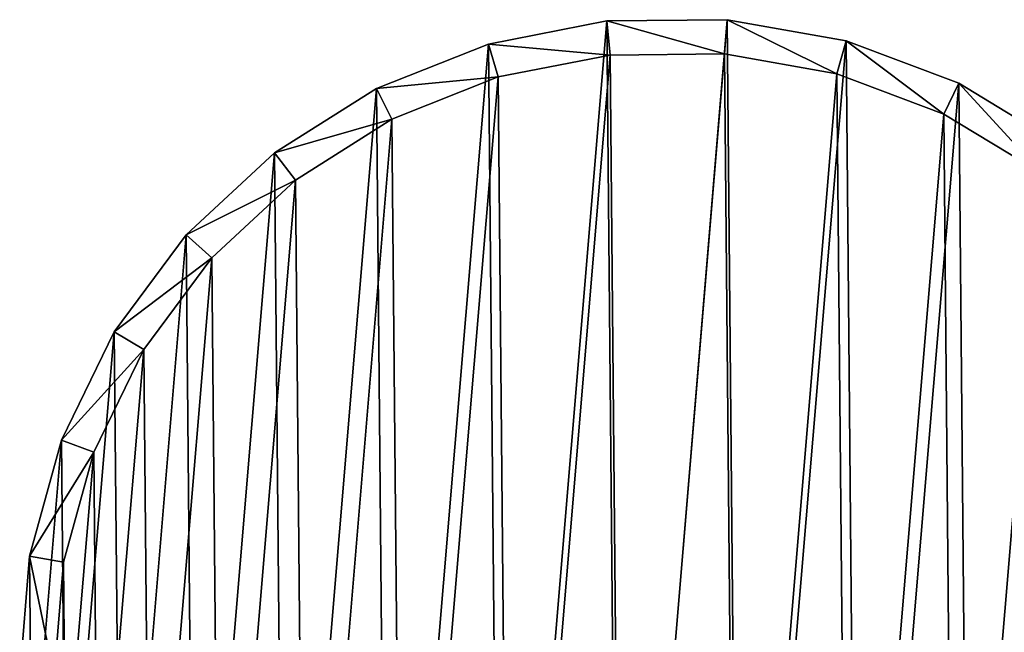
# Model space of a CAD drawing. Header units: millimetres. Extents: x 0 to 1133, y -557 to 576.
# Tile 122 of 193: x 0 to 14, y 251 to 260. Entities that reach past the tile are written whole.
import ezdxf

# ---------------------------------------------------------------- set-up
doc = ezdxf.new("R2010")
doc.units = ezdxf.units.MM
doc.header["$LTSCALE"] = 25.4
doc.layers.get('0').update_dxf_attribs({"true_color": 0xff5454})

# ---------------------------------------------------------------- blocks, each defined once
blk = doc.blocks.new('MORE-EYE-7826-7825-7608-CIRCLE.STL')
at = {"color": 18, "true_color": 0x000000}
mesh = blk.add_polyface(dxfattribs=at)
corners = [(318.922, 267.473, 1307.616), (318.889, 270.964, 1307.616), (318.744, 269.217, 1307.616), (319.353, 272.655, 1307.616), (319.417, 265.791, 1307.616), (320.12, 274.231, 1307.616), (320.213, 264.229, 1307.616), (321.164, 275.64, 1307.616), (321.282, 262.84, 1307.616), (322.448, 276.833, 1307.616), (322.589, 261.671, 1307.616), (323.93, 277.769, 1307.616), (324.088, 260.762, 1307.616), (325.559, 278.418, 1307.616), (325.728, 260.144, 1307.616), (327.279, 278.756, 1307.616), (327.454, 259.838, 1307.616), (329.032, 278.772, 1307.616), (329.207, 259.854, 1307.616), (330.759, 278.466, 1307.616), (330.927, 260.192, 1307.616), (332.399, 277.848, 1307.616), (332.556, 260.84, 1307.616), (333.898, 276.938, 1307.616), (334.038, 261.777, 1307.616), (335.204, 275.769, 1307.616), (335.323, 262.97, 1307.616), (336.274, 274.38, 1307.616), (336.366, 264.378, 1307.616), (337.07, 272.818, 1307.616), (337.133, 265.955, 1307.616), (337.565, 271.137, 1307.616), (337.597, 267.645, 1307.616), (337.743, 269.392, 1307.616)]
mesh.append_faces([[corners[k] for k in face] for face in [(0, 1, 2), (31, 32, 33)]], dxfattribs={"vtx0": -1, "color": 18})
mesh.append_faces([[corners[k] for k in face] for face in [(1, 0, 3), (3, 4, 5), (5, 6, 7), (7, 8, 9), (9, 10, 11), (11, 12, 13), (13, 14, 15), (15, 16, 17), (17, 18, 19), (19, 20, 21), (21, 22, 23), (23, 24, 25), (25, 26, 27), (27, 28, 29), (29, 30, 31)]], dxfattribs={"vtx0": -1, "vtx1": -1, "color": 18})
mesh.append_faces([[corners[k] for k in face] for face in [(3, 0, 4), (5, 4, 6), (7, 6, 8), (9, 8, 10), (11, 10, 12), (13, 12, 14), (15, 14, 16), (17, 16, 18), (19, 18, 20), (21, 20, 22), (23, 22, 24), (25, 24, 26), (27, 26, 28), (29, 28, 30), (31, 30, 32)]], dxfattribs={"vtx0": -1, "vtx2": -1, "color": 18})
mesh = blk.add_polyface(dxfattribs=at)
corners = [(325.559, 278.418, 1307.616), (327.33, 278.258, 1283.616), (325.7, 277.938, 1283.616), (327.279, 278.756, 1307.616)]
mesh.append_faces([[corners[k] for k in face] for face in [(0, 1, 2), (1, 0, 3)]], dxfattribs={"vtx0": -1, "color": 18})
mesh = blk.add_polyface(dxfattribs=at)
corners = [(327.279, 278.756, 1307.616), (328.991, 278.274, 1283.616), (327.33, 278.258, 1283.616), (329.032, 278.772, 1307.616)]
mesh.append_faces([[corners[k] for k in face] for face in [(0, 1, 2), (1, 0, 3)]], dxfattribs={"vtx0": -1, "color": 18})
mesh = blk.add_polyface(dxfattribs=at)
corners = [(329.032, 278.772, 1307.616), (330.626, 277.984, 1283.616), (328.991, 278.274, 1283.616), (330.759, 278.466, 1307.616)]
mesh.append_faces([[corners[k] for k in face] for face in [(0, 1, 2), (1, 0, 3)]], dxfattribs={"vtx0": -1, "color": 18})
mesh = blk.add_polyface(dxfattribs=at)
corners = [(330.759, 278.466, 1307.616), (332.18, 277.398, 1283.616), (330.626, 277.984, 1283.616), (332.399, 277.848, 1307.616)]
mesh.append_faces([[corners[k] for k in face] for face in [(0, 1, 2), (1, 0, 3)]], dxfattribs={"vtx0": -1, "color": 18})
mesh = blk.add_polyface(dxfattribs=at)
corners = [(323.93, 277.769, 1307.616), (325.7, 277.938, 1283.616), (324.157, 277.324, 1283.616), (325.559, 278.418, 1307.616)]
mesh.append_faces([[corners[k] for k in face] for face in [(0, 1, 2), (1, 0, 3)]], dxfattribs={"vtx0": -1, "color": 18})
mesh = blk.add_polyface(dxfattribs=at)
corners = [(319.382, 270.877, 1283.616), (319.412, 267.569, 1283.616), (319.244, 269.222, 1283.616), (319.821, 272.478, 1283.616), (319.881, 265.976, 1283.616), (320.548, 273.972, 1283.616), (320.635, 264.496, 1283.616), (321.536, 275.306, 1283.616), (321.649, 263.18, 1283.616), (322.753, 276.436, 1283.616), (322.886, 262.073, 1283.616), (324.157, 277.324, 1283.616), (324.306, 261.212, 1283.616), (325.7, 277.938, 1283.616), (325.86, 260.626, 1283.616), (327.33, 278.258, 1283.616), (327.496, 260.336, 1283.616), (328.991, 278.274, 1283.616), (329.156, 260.351, 1283.616), (330.626, 277.984, 1283.616), (330.786, 260.671, 1283.616), (332.18, 277.398, 1283.616), (332.329, 261.286, 1283.616), (333.6, 276.537, 1283.616), (333.733, 262.173, 1283.616), (334.838, 275.429, 1283.616), (334.95, 263.303, 1283.616), (335.851, 274.113, 1283.616), (335.939, 264.638, 1283.616), (336.605, 272.633, 1283.616), (336.665, 266.131, 1283.616), (337.074, 271.04, 1283.616), (337.105, 267.733, 1283.616), (337.243, 269.388, 1283.616)]
mesh.append_faces([[corners[k] for k in face] for face in [(0, 1, 2), (32, 31, 33)]], dxfattribs={"vtx0": -1, "color": 18})
mesh.append_faces([[corners[k] for k in face] for face in [(1, 3, 4), (4, 5, 6), (6, 7, 8), (8, 9, 10), (10, 11, 12), (12, 13, 14), (14, 15, 16), (16, 17, 18), (18, 19, 20), (20, 21, 22), (22, 23, 24), (24, 25, 26), (26, 27, 28), (28, 29, 30), (30, 31, 32)]], dxfattribs={"vtx0": -1, "vtx1": -1, "color": 18})
mesh.append_faces([[corners[k] for k in face] for face in [(1, 0, 3), (4, 3, 5), (6, 5, 7), (8, 7, 9), (10, 9, 11), (12, 11, 13), (14, 13, 15), (16, 15, 17), (18, 17, 19), (20, 19, 21), (22, 21, 23), (24, 23, 25), (26, 25, 27), (28, 27, 29), (30, 29, 31)]], dxfattribs={"vtx0": -1, "vtx2": -1, "color": 18})
mesh = blk.add_polyface(dxfattribs=at)
corners = [(322.448, 276.833, 1307.616), (324.157, 277.324, 1283.616), (322.753, 276.436, 1283.616), (323.93, 277.769, 1307.616)]
mesh.append_faces([[corners[k] for k in face] for face in [(0, 1, 2), (1, 0, 3)]], dxfattribs={"vtx0": -1, "color": 18})
mesh = blk.add_polyface(dxfattribs=at)
corners = [(332.399, 277.848, 1307.616), (333.6, 276.537, 1283.616), (332.18, 277.398, 1283.616), (333.898, 276.938, 1307.616)]
mesh.append_faces([[corners[k] for k in face] for face in [(0, 1, 2), (1, 0, 3)]], dxfattribs={"vtx0": -1, "color": 18})
mesh = blk.add_polyface(dxfattribs=at)
corners = [(321.164, 275.64, 1307.616), (322.753, 276.436, 1283.616), (321.536, 275.306, 1283.616), (322.448, 276.833, 1307.616)]
mesh.append_faces([[corners[k] for k in face] for face in [(0, 1, 2), (1, 0, 3)]], dxfattribs={"vtx0": -1, "color": 18})
mesh = blk.add_polyface(dxfattribs=at)
corners = [(320.12, 274.231, 1307.616), (321.536, 275.306, 1283.616), (320.548, 273.972, 1283.616), (321.164, 275.64, 1307.616)]
mesh.append_faces([[corners[k] for k in face] for face in [(0, 1, 2), (1, 0, 3)]], dxfattribs={"vtx0": -1, "color": 18})
mesh = blk.add_polyface(dxfattribs=at)
corners = [(319.353, 272.655, 1307.616), (320.548, 273.972, 1283.616), (319.821, 272.478, 1283.616), (320.12, 274.231, 1307.616)]
mesh.append_faces([[corners[k] for k in face] for face in [(0, 1, 2), (1, 0, 3)]], dxfattribs={"vtx0": -1, "color": 18})
mesh = blk.add_polyface(dxfattribs=at)
corners = [(318.889, 270.964, 1307.616), (319.821, 272.478, 1283.616), (319.382, 270.877, 1283.616), (319.353, 272.655, 1307.616)]
mesh.append_faces([[corners[k] for k in face] for face in [(0, 1, 2), (1, 0, 3)]], dxfattribs={"vtx0": -1, "color": 18})
mesh = blk.add_polyface(dxfattribs=at)
corners = [(318.889, 270.964, 1307.616), (319.244, 269.222, 1283.616), (318.744, 269.217, 1307.616), (319.382, 270.877, 1283.616)]
mesh.append_faces([[corners[k] for k in face] for face in [(0, 1, 2), (1, 0, 3)]], dxfattribs={"vtx0": -1, "color": 18})

msp = doc.modelspace()

# ---------------------------------------------------------------- block references
at = {"color": 0}
msp.add_blockref('MORE-EYE-7826-7825-7608-CIRCLE.STL', (-318.744, -19.186, -35.069), dxfattribs=at)

doc.saveas('drawing.dxf')
